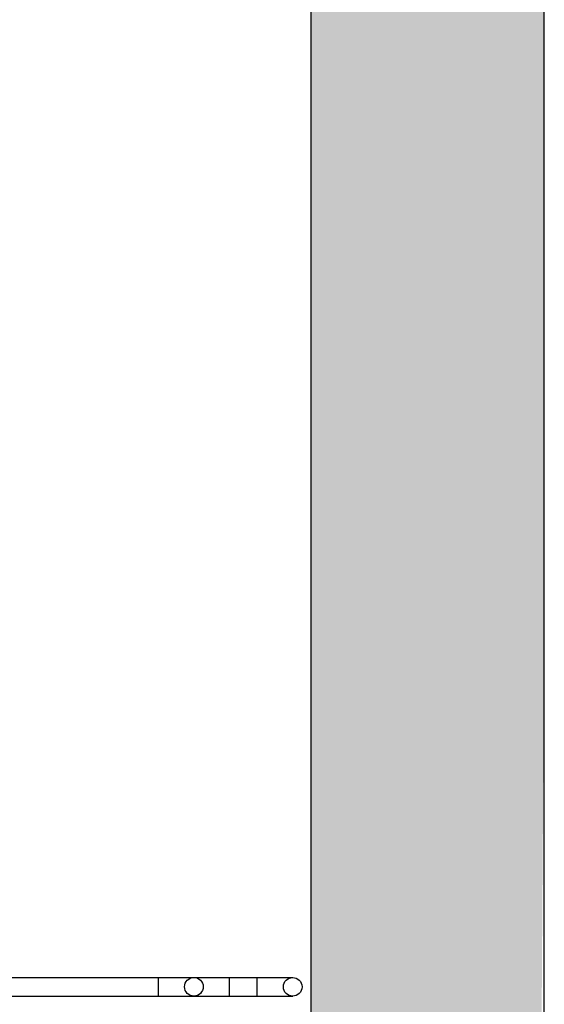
# Model space of a CAD drawing. Header units: metres. Extents: x -270273 to 328371, y -146885 to 591473.
# Tile 230 of 256: x 155446 to 156009, y -8939 to -7883. Entities that reach past the tile are written whole.
import ezdxf

# ---------------------------------------------------------------- set-up
doc = ezdxf.new("R2010")
doc.units = ezdxf.units.M
for name, color, linetype in [('Iv-Hatch', 253, 'Continuous'), ('Iv-Lines 018', 1, 'Continuous'), ('Iv-status-nieuw', 170, 'Continuous')]:
    doc.layers.add(name, color=color, linetype=linetype)

msp = doc.modelspace()

# ---------------------------------------------------------------- hatches: boundary and pattern name
at = {"layer": 'Iv-Hatch'}
h = msp.add_hatch(color=256, dxfattribs=at)
h.dxf.hatch_style = 1
h.paths.add_polyline_path([(156009.3292, -8512.1258), (155759.3292, -8512.1258), (155759.3292, -9030.1867), (153829.3292, -9030.1867), (153829.3292, -9230.1867), (153379.3292, -9230.1867), (153379.3292, -9030.1867), (151459.3292, -9030.1867), (151459.3292, -8726.6258), (151339.8292, -8726.6258), (151339.8292, -8794.6258), (151327.8292, -8794.6258), (151327.8292, -8726.6258), (151209.3292, -8726.6258), (151209.3289, -9280.1867), (153129.3292, -9280.1867), (153129.3292, -9480.1867), (154079.3292, -9480.1867), (154079.3292, -9280.1867), (156004.3292, -9280.1867)])
h.paths.add_polyline_path([(156009.3292, -6730.1867), (155759.3292, -6730.1867), (155759.3292, -8512.1258), (156009.3292, -8512.1258)])
h.paths.add_polyline_path([(151459.3292, -6730.1867), (151209.3292, -6730.1867), (151209.3292, -8297.6258), (151327.8292, -8297.6258), (151327.8292, -8229.6258), (151339.8292, -8229.6258), (151339.8292, -8297.6258), (151459.3292, -8297.6258)])
h.paths.add_polyline_path([(151339.8292, -8229.6258), (151327.8292, -8229.6258), (151327.8292, -8512.1258), (151339.8292, -8512.1258)])
h.paths.add_polyline_path([(151459.3292, -8297.6258), (151339.8292, -8297.6258), (151339.8292, -8512.1258), (151459.3292, -8512.1258)])
h.paths.add_polyline_path([(151327.8292, -8297.6258), (151209.3292, -8297.6258), (151209.3292, -8512.1258), (151327.8292, -8512.1258)])
h.paths.add_polyline_path([(151327.8292, -8512.1258), (151209.3292, -8512.1258), (151209.3292, -8726.6258), (151327.8292, -8726.6258)], flags=17)
h.paths.add_polyline_path([(151339.8292, -8512.1258), (151327.8292, -8512.1258), (151327.8292, -8794.6258), (151339.8292, -8794.6258)], flags=17)
h.paths.add_polyline_path([(151459.3292, -8512.1258), (151339.8292, -8512.1258), (151339.8292, -8726.6258), (151459.3292, -8726.6258)], flags=17)

# ---------------------------------------------------------------- linework, layer by layer
at = {"layer": 'Iv-Lines 018'}
for points in [[(151209.3292, -6730.1867), (151209.3292, -9280.1867), (153129.3292, -9280.1867), (153129.3292, -9480.1867), (154079.3292, -9480.1867), (154079.3292, -9280.1867), (156009.3292, -9280.1867), (156009.3292, -6730.1867)], [(151459.3292, -6730.1867), (151459.3292, -9030.1867), (153379.3292, -9030.1867), (153379.3292, -9230.1867), (153829.3292, -9230.1867), (153829.3292, -9030.1867), (155759.3292, -9030.1867), (155759.3292, -6730.1867)]]:
    msp.add_lwpolyline(points, dxfattribs=at)
at = {"layer": 'Iv-status-nieuw'}
for p, q in [((154621.8289, -8910.1867), (155633.3289, -8910.1867)), ((155595.3289, -8930.1867), (155595.3289, -8910.1867)), ((155633.3289, -8910.1867), (155671.3289, -8910.1867)), ((155671.3289, -8910.1867), (155701.3289, -8910.1867)), ((155671.3289, -8910.1867), (155671.3289, -8930.1867)), ((155701.3289, -8930.1867), (155701.3289, -8910.1867)), ((155701.3289, -8910.1867), (155739.3289, -8910.292)), ((154621.8289, -8930.1867), (155633.3289, -8930.1867)), ((155633.3289, -8930.1867), (155671.3289, -8930.1867)), ((155671.3289, -8930.1867), (155701.3289, -8930.1867)), ((155701.3289, -8930.1867), (155739.3289, -8930.292))]:
    msp.add_line(p, q, dxfattribs=at)
for centre in [(155633.3289, -8920.1867), (155739.3289, -8920.292)]:
    msp.add_circle(centre, 10, dxfattribs=at)

doc.saveas('drawing.dxf')
